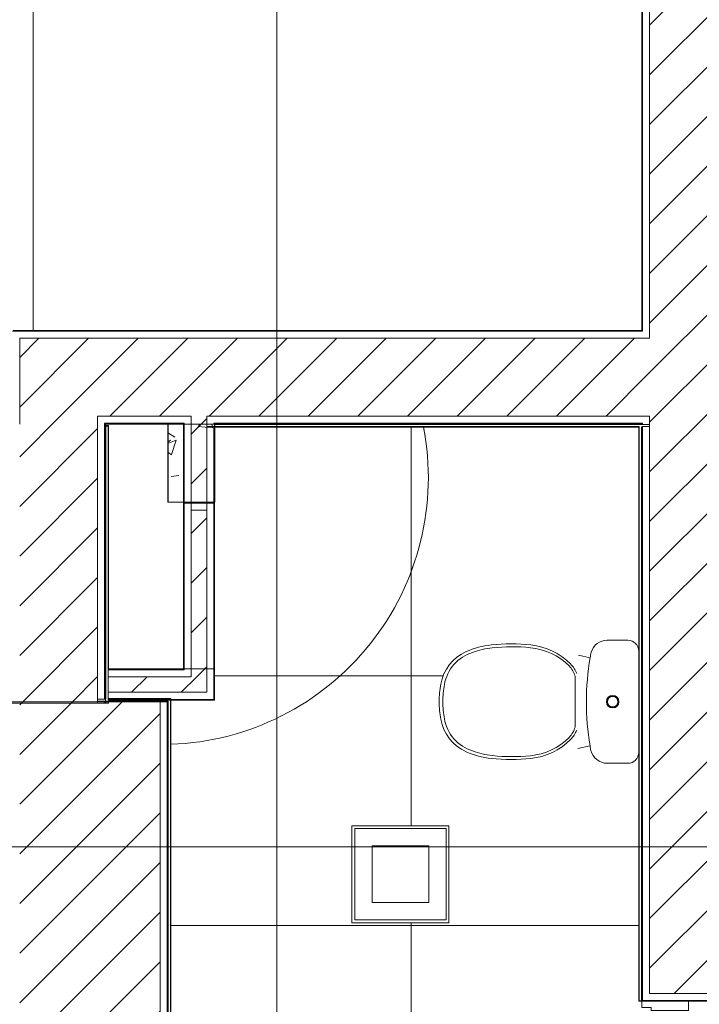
# Model space of a CAD drawing. Header units: metres. Extents: x 3 to 43.5, y -74 to -48.5.
# Tile 24 of 209: x 32.7 to 34.9, y -66.9 to -63.7. Entities that reach past the tile are written whole.
import ezdxf

# ---------------------------------------------------------------- set-up
doc = ezdxf.new("R2010")
doc.units = ezdxf.units.M
for name, color, linetype, lineweight in [('A-COLS', 7, 'Continuous', 18), ('A-DOOR', 7, 'Continuous', 18), ('A-FLOR', 7, 'Continuous', 18), ('A-FLOR-PATT', 7, 'Continuous', 18), ('A-WALL', 7, 'Continuous', 18), ('A-WALL-PATT', 7, 'Continuous', 18), ('E-LITE-EQPM', 7, 'Continuous', 18), ('G-ANNO-SYMB', 7, 'Continuous', 9), ('I-FURN', 7, 'Continuous', 18), ('P-SANR-FIXT', 7, 'Continuous', 18), ('S-COLS', 7, 'Continuous', 18)]:
    doc.layers.add(name, color=color, linetype=linetype, lineweight=lineweight)
pattern_1 = [(50, (21.555, -62.9), (0.546555, -0.047815), [0.05715, -0.62865]), (355, (21.555, -62.9), (-0.105728, 0.573166), [0.04572, -0.50292]), (100.451, (21.601, -62.904), (0.440828, 0.525349), [0.04857, -0.53427]), (46.184, (21.555, -62.748), (0.813237, -0.12613), [0.08573, -0.94298]), (96.636, (21.623, -62.758), (0.71221, 0.742287), [0.07286, -0.80141]), (351.184, (21.555, -62.748), (0.712217, 0.742274), [0.06858, -0.75438]), (21, (21.631, -62.786), (0.454846, -0.306795), [0.05715, -0.62865]), (326, (21.631, -62.786), (0.185405, 0.55256), [0.04572, -0.50292]), (71.451, (21.669, -62.811), (0.64025, 0.245763), [0.04857, -0.53427]), (37.5, (21.555, -62.9), (0.009261, 0.2536672), [0.02515, -0.47168, 0.02515, -0.48539, -0.50482]), (37.5, (21.555, -62.9), (0.009261, 0.2536672), [-1.007, 0.02515, -0.47968]), (7.5, (21.555, -62.9), (0.200456, 0.300546), [0.02515, -0.26594, 0.02515, -0.46025, -0.1924]), (7.5, (21.555, -62.9), (0.200456, 0.300546), [-0.77648, 0.02515, -0.16726]), (327.5, (21.385, -62.9), (0.4067682, -0.0171882), [0.02515, -0.16535, 0.02515, -0.56921, -0.78867]), (327.5, (21.385, -62.9), (0.4067682, -0.0171882), [-0.78486, 0.02515, -0.76352]), (317.5, (21.309, -62.9), (0.444383, 0.0762794), [0.02515, -0.2225, 0.02515, -0.36957, -0.56007]), (317.5, (21.309, -62.9), (0.444383, 0.0762794), [-0.64237, 0.02515, -0.53492])]
pattern_2 = [(45, (21.555, -62.9), (-0.0795495, 0.0795495), [])]
pattern_3 = [(45, (21.555, -62.9), (-0.0795495, 0.0795495), []), (135, (21.555, -62.9), (-0.0795495, -0.0795495), [])]

# ---------------------------------------------------------------- blocks, each defined once
blk = doc.blocks.new('Mobiliário 3 - Mobiliário 1-7673162-1PAV - FRIGORÍFICA')
at = {"layer": 'I-FURN', "color": 253, "true_color": 0xaaaaaa}
for p in [(33.1865, -57.677), (33.1224, -64.3774)]:
    blk.add_line(p, (33.1865, -64.3774), dxfattribs=at)
blk = doc.blocks.new('Porta banheiros - P4- BANHEIROS madeira-7688719-1PAV - FRIGORÍFICA')
at = {"layer": 'A-DOOR', "color": 253, "true_color": 0xaaaaaa}
for p, q in [((-0.4, 1.07), (-0.43, 1.07)), ((-0.43, 1.07), (-0.43, 0.25)), ((-0.4, 0.25), (-0.4, 1.07)), ((-0.435, 0.99), (-0.46, 0.99)), ((-0.455, 0.98), (-0.435, 0.98)), ((-0.43, 0.995), (-0.435, 0.995)), ((-0.435, 0.995), (-0.435, 0.945)), ((-0.4, 0.995), (-0.395, 0.995)), ((-0.395, 0.995), (-0.395, 0.945)), ((-0.395, 0.99), (-0.37, 0.99)), ((-0.375, 0.98), (-0.395, 0.98)), ((-0.485, 0.88), (-0.485, 0.95)), ((-0.465, 0.95), (-0.465, 0.88)), ((-0.46, 0.95), (-0.435, 0.95)), ((-0.435, 0.96), (-0.455, 0.96)), ((-0.395, 0.96), (-0.375, 0.96)), ((-0.37, 0.95), (-0.395, 0.95)), ((-0.365, 0.95), (-0.365, 0.88)), ((-0.345, 0.88), (-0.345, 0.95)), ((-0.51, 0.94), (-0.51, 0.6)), ((-0.435, 0.945), (-0.43, 0.945)), ((-0.395, 0.945), (-0.4, 0.945)), ((-0.32, 0.94), (-0.32, 0.6)), ((-0.465, 0.88), (-0.485, 0.88)), ((-0.47, 0.6), (-0.47, 0.88)), ((-0.365, 0.88), (-0.345, 0.88)), ((-0.36, 0.6), (-0.36, 0.88)), ((-0.435, 0.59), (-0.46, 0.59)), ((-0.43, 0.595), (-0.435, 0.595)), ((-0.435, 0.595), (-0.435, 0.545)), ((-0.4, 0.595), (-0.395, 0.595)), ((-0.395, 0.595), (-0.395, 0.545)), ((-0.395, 0.59), (-0.37, 0.59)), ((-0.46, 0.55), (-0.435, 0.55)), ((-0.435, 0.545), (-0.43, 0.545)), ((-0.395, 0.545), (-0.4, 0.545)), ((-0.37, 0.55), (-0.395, 0.55)), ((-0.45, 0.25), (-0.43, 0.25)), ((-0.43, 0.25), (-0.4, 0.25)), ((-0.43, 0.25), (-0.43, 0.22)), ((0.43, 0.25), (0.45, 0.25)), ((0.43, 0.22), (0.43, 0.25)), ((-0.43, 0.22), (-0.42, 0.22)), ((-0.42, 0.22), (-0.42, 0.1)), ((0.42, 0.1), (0.42, 0.22)), ((0.42, 0.22), (0.43, 0.22)), ((-0.42, 0.1), (-0.45, 0.1)), ((0.45, 0.1), (0.42, 0.1))]:
    blk.add_line(p, q, dxfattribs=at)
for centre, radius, start, end in [((-0.43, 0.25), 0.82, 360, 90), ((-0.46, 0.94), 0.05, 90, 180), ((-0.455, 0.95), 0.03, 90, 180), ((-0.375, 0.95), 0.03, 0, 90), ((-0.37, 0.94), 0.05, 360, 90), ((-0.455, 0.95), 0.01, 90, 180), ((-0.46, 0.94), 0.01, 90, 120), ((-0.375, 0.95), 0.01, 0, 90), ((-0.37, 0.94), 0.01, 60, 90), ((-0.46, 0.6), 0.05, 180, 270), ((-0.46, 0.6), 0.01, 180, 270), ((-0.37, 0.6), 0.05, 270, 360), ((-0.37, 0.6), 0.01, 270, 360)]:
    blk.add_arc(centre, radius, start, end, dxfattribs=at)
blk = doc.blocks.new('Bacia para Caixa Acoplada - P_750_Creme CR37_Acionamento Simples 6lpf-766973-1PAV - FRIGORÍFICA')
at = {"layer": 'P-SANR-FIXT'}
for p, q in [((34.5564, -65.7348), (34.6226, -65.7348)), ((34.6573, -65.7695), (34.6573, -66.0945)), ((34.4638, -65.7833), (34.5015, -65.7915)), ((34.5014, -66.0735), (34.4626, -66.0819)), ((34.6226, -66.1293), (34.5562, -66.1293))]:
    blk.add_line(p, q, dxfattribs=at)
for radius in [0.02, 0.018, 0.017]:
    blk.add_circle((34.5739, -65.9319), radius, dxfattribs=at)
for centre, radius, start, end in [((34.5564, -65.7885), 0.0537, 89.9862, 163.9106), ((34.6226, -65.7695), 0.0347, 0, 89.9862), ((35.3375, -65.9327), 0.8479, 170.3584, 189.5344), ((35.3227, -65.9307), 0.8329, 169.1268, 170.3797), ((35.3225, -65.9343), 0.8329, 189.6228, 190.6375), ((34.5562, -66.0756), 0.0537, 193.4092, 270.0138), ((34.6226, -66.0945), 0.0347, 270.0138, 0)]:
    blk.add_arc(centre, radius, start, end, dxfattribs=at)
blk = doc.blocks.new('Assento para Bacia Sanitária - Assento para Bacia Sanitária-772276-1PAV - FRIGORÍFICA')
at = {"layer": 'P-SANR-FIXT'}
for p, q in [((34.4534, -65.8503), (34.4534, -66.0136)), ((34.4547, -65.8714), (34.4534, -65.8714)), ((34.4538, -65.8814), (34.4534, -65.8814)), ((34.4537, -65.9824), (34.4534, -65.9824)), ((34.4546, -65.9924), (34.4534, -65.9924))]:
    blk.add_line(p, q, dxfattribs=at)
for centre, radius, start, end in [((34.1603, -65.8996), 0.1398, 113.5976, 170.1333), ((34.2152, -66.0255), 0.2772, 96.3426, 113.5976), ((34.2172, -66.025), 0.2674, 96.3429, 110.2265), ((34.2492, -66.3307), 0.5843, 83.8664, 96.3426), ((34.2511, -66.3299), 0.5741, 84.0902, 96.3429), ((34.2908, -65.9599), 0.202, 44.8437, 84.4892), ((34.2888, -65.9604), 0.2118, 44.8438, 83.835), ((34.1631, -65.8993), 0.1309, 107.0243, 170.1854), ((34.3794, -65.8718), 0.077, 16.1627, 44.8437), ((34.3775, -65.8723), 0.0868, 20.9969, 44.8437), ((34.3672, -65.9354), 0.3498, 170.1646, 179.4268), ((34.3691, -65.9349), 0.34, 170.1854, 179.4944), ((34.3672, -65.9284), 0.3498, 180.5732, 189.8354), ((34.3691, -65.9289), 0.34, 180.5056, 189.8146), ((34.1603, -65.9642), 0.1398, 189.8667, 246.4024), ((34.1631, -65.9646), 0.1309, 189.8146, 252.9757), ((34.3794, -65.9921), 0.077, 315.1563, 343.8373), ((34.3775, -65.9916), 0.0868, 315.1563, 338.7958), ((34.2908, -65.904), 0.202, 275.5108, 315.1563), ((34.2888, -65.9035), 0.2118, 276.165, 315.1562), ((34.2152, -65.8384), 0.2772, 246.4024, 263.6574), ((34.2172, -65.8389), 0.2674, 249.7735, 263.6571), ((34.2492, -65.5332), 0.5843, 263.6574, 276.1336), ((34.2511, -65.534), 0.5741, 263.6571, 275.9098)]:
    blk.add_arc(centre, radius, start, end, dxfattribs=at)
blk = doc.blocks.new('FLOW 320 surface - FLOW 320 surface DIRECT_ black_ 3000 K_ 073-01315_8O-8265956-1PAV - FRIGORÍFICA')
at = {"layer": 'E-LITE-EQPM', "color": 253, "true_color": 0xaaaaaa}
for p, q in [((-0.1555, -0.1555), (-0.1555, 0.1555)), ((-0.1555, 0.1555), (0.1555, 0.1555)), ((0.1465, 0.1465), (-0.1465, 0.1465)), ((-0.1465, 0.1465), (-0.1465, -0.1465)), ((-0.1465, -0.1465), (-0.1465, 0.1465)), ((-0.1465, 0.1465), (0.1465, 0.1465)), ((0.1465, -0.1465), (0.1465, 0.1465)), ((0.1465, 0.1465), (0.1465, -0.1465)), ((0.1555, 0.1555), (0.1555, -0.1555)), ((-0.091, -0.091), (-0.091, 0.091)), ((-0.091, 0.091), (0.091, 0.091)), ((0.091, 0.091), (0.091, -0.091)), ((0.091, -0.091), (-0.091, -0.091)), ((0.1555, -0.1555), (-0.1555, -0.1555)), ((-0.1465, -0.1465), (0.1465, -0.1465)), ((0.1465, -0.1465), (-0.1465, -0.1465))]:
    blk.add_line(p, q, dxfattribs=at)
blk = doc.blocks.new('Bacia para Caixa Acoplada - P_750_Creme CR37_Acionamento Simples 6lpf-V66-1PAV - FRIGORÍFICA')
at = {"layer": 'P-SANR-FIXT'}
for p, q in [((34.5564, -65.7348), (34.6226, -65.7348)), ((34.5564, -65.7348), (34.6226, -65.7348)), ((34.6573, -65.7695), (34.6573, -66.0945)), ((34.6573, -65.7695), (34.6573, -66.0945)), ((34.4638, -65.7833), (34.5015, -65.7915)), ((34.4638, -65.7833), (34.5015, -65.7915)), ((34.5014, -66.0735), (34.4626, -66.0819)), ((34.5014, -66.0735), (34.4626, -66.0819)), ((34.6226, -66.1293), (34.5562, -66.1293)), ((34.6226, -66.1293), (34.5562, -66.1293))]:
    blk.add_line(p, q, dxfattribs=at)
for radius in [0.02, 0.02, 0.018, 0.018, 0.017, 0.017]:
    blk.add_circle((34.5739, -65.9319), radius, dxfattribs=at)
for centre, radius, start, end in [((34.5564, -65.7885), 0.0537, 89.9862, 163.9106), ((34.5564, -65.7885), 0.0537, 89.9862, 163.9106), ((34.6226, -65.7695), 0.0347, 0, 89.9862), ((34.6226, -65.7695), 0.0347, 0, 89.9862), ((35.3375, -65.9327), 0.8479, 170.3584, 189.5344), ((35.3375, -65.9327), 0.8479, 170.3584, 189.5344), ((35.3227, -65.9307), 0.8329, 169.1268, 170.3797), ((35.3227, -65.9307), 0.8329, 169.1268, 170.3797), ((35.3225, -65.9343), 0.8329, 189.6228, 190.6375), ((35.3225, -65.9343), 0.8329, 189.6228, 190.6375), ((34.5562, -66.0756), 0.0537, 193.4092, 270.0138), ((34.5562, -66.0756), 0.0537, 193.4092, 270.0138), ((34.6226, -66.0945), 0.0347, 270.0138, 0), ((34.6226, -66.0945), 0.0347, 270.0138, 0)]:
    blk.add_arc(centre, radius, start, end, dxfattribs=at)
blk = doc.blocks.new('Assento para Bacia Sanitária - Assento para Bacia Sanitária-V67-1PAV - FRIGORÍFICA')
at = {"layer": 'P-SANR-FIXT'}
for p, q in [((34.4534, -65.8503), (34.4534, -66.0136)), ((34.4534, -65.8503), (34.4534, -66.0136)), ((34.4547, -65.8714), (34.4534, -65.8714)), ((34.4547, -65.8714), (34.4534, -65.8714)), ((34.4538, -65.8814), (34.4534, -65.8814)), ((34.4538, -65.8814), (34.4534, -65.8814)), ((34.4537, -65.9824), (34.4534, -65.9824)), ((34.4537, -65.9824), (34.4534, -65.9824)), ((34.4546, -65.9924), (34.4534, -65.9924)), ((34.4546, -65.9924), (34.4534, -65.9924))]:
    blk.add_line(p, q, dxfattribs=at)
for centre, radius, start, end in [((34.1603, -65.8996), 0.1398, 113.5976, 170.1333), ((34.1603, -65.8996), 0.1398, 113.5976, 170.1333), ((34.2152, -66.0255), 0.2772, 96.3426, 113.5976), ((34.2152, -66.0255), 0.2772, 96.3426, 113.5976), ((34.2172, -66.025), 0.2674, 96.3429, 110.2265), ((34.2172, -66.025), 0.2674, 96.3429, 110.2265), ((34.2492, -66.3307), 0.5843, 83.8664, 96.3426), ((34.2492, -66.3307), 0.5843, 83.8664, 96.3426), ((34.2511, -66.3299), 0.5741, 84.0902, 96.3429), ((34.2511, -66.3299), 0.5741, 84.0902, 96.3429), ((34.2908, -65.9599), 0.202, 44.8437, 84.4892), ((34.2908, -65.9599), 0.202, 44.8437, 84.4892), ((34.2888, -65.9604), 0.2118, 44.8438, 83.835), ((34.2888, -65.9604), 0.2118, 44.8438, 83.835), ((34.1631, -65.8993), 0.1309, 107.0243, 170.1854), ((34.1631, -65.8993), 0.1309, 107.0243, 170.1854), ((34.3794, -65.8718), 0.077, 16.1627, 44.8437), ((34.3794, -65.8718), 0.077, 16.1627, 44.8437), ((34.3775, -65.8723), 0.0868, 20.9969, 44.8437), ((34.3775, -65.8723), 0.0868, 20.9969, 44.8437), ((34.3672, -65.9354), 0.3498, 170.1646, 179.4268), ((34.3672, -65.9354), 0.3498, 170.1646, 179.4268), ((34.3691, -65.9349), 0.34, 170.1854, 179.4944), ((34.3691, -65.9349), 0.34, 170.1854, 179.4944), ((34.3672, -65.9284), 0.3498, 180.5732, 189.8354), ((34.3672, -65.9284), 0.3498, 180.5732, 189.8354), ((34.3691, -65.9289), 0.34, 180.5056, 189.8146), ((34.3691, -65.9289), 0.34, 180.5056, 189.8146), ((34.1603, -65.9642), 0.1398, 189.8667, 246.4024), ((34.1603, -65.9642), 0.1398, 189.8667, 246.4024), ((34.1631, -65.9646), 0.1309, 189.8146, 252.9757), ((34.1631, -65.9646), 0.1309, 189.8146, 252.9757), ((34.3794, -65.9921), 0.077, 315.1563, 343.8373), ((34.3794, -65.9921), 0.077, 315.1563, 343.8373), ((34.3775, -65.9916), 0.0868, 315.1563, 338.7958), ((34.3775, -65.9916), 0.0868, 315.1563, 338.7958), ((34.2908, -65.904), 0.202, 275.5108, 315.1563), ((34.2908, -65.904), 0.202, 275.5108, 315.1563), ((34.2888, -65.9035), 0.2118, 276.165, 315.1562), ((34.2888, -65.9035), 0.2118, 276.165, 315.1562), ((34.2152, -65.8384), 0.2772, 246.4024, 263.6574), ((34.2152, -65.8384), 0.2772, 246.4024, 263.6574), ((34.2172, -65.8389), 0.2674, 249.7735, 263.6571), ((34.2172, -65.8389), 0.2674, 249.7735, 263.6571), ((34.2492, -65.5332), 0.5843, 263.6574, 276.1336), ((34.2492, -65.5332), 0.5843, 263.6574, 276.1336), ((34.2511, -65.534), 0.5741, 263.6571, 275.9098), ((34.2511, -65.534), 0.5741, 263.6571, 275.9098)]:
    blk.add_arc(centre, radius, start, end, dxfattribs=at)
blk = doc.blocks.new('FLOW 320 surface - FLOW 320 surface DIRECT_ black_ 3000 K_ 073-01315_8O-V112-1PAV - FRIGORÍFICA')
at = {"layer": 'E-LITE-EQPM', "color": 253, "true_color": 0xaaaaaa}
for p, q in [((-0.1555, -0.1555), (-0.1555, 0.1555)), ((-0.1555, 0.1555), (0.1555, 0.1555)), ((-0.1555, -0.1555), (-0.1555, 0.1555)), ((-0.1555, 0.1555), (0.1555, 0.1555)), ((0.1465, 0.1465), (-0.1465, 0.1465)), ((-0.1465, 0.1465), (-0.1465, -0.1465)), ((-0.1465, -0.1465), (-0.1465, 0.1465)), ((-0.1465, 0.1465), (0.1465, 0.1465)), ((0.1465, 0.1465), (-0.1465, 0.1465)), ((-0.1465, 0.1465), (-0.1465, -0.1465)), ((-0.1465, -0.1465), (-0.1465, 0.1465)), ((-0.1465, 0.1465), (0.1465, 0.1465)), ((0.1465, -0.1465), (0.1465, 0.1465)), ((0.1465, 0.1465), (0.1465, -0.1465)), ((0.1465, -0.1465), (0.1465, 0.1465)), ((0.1465, 0.1465), (0.1465, -0.1465)), ((0.1555, 0.1555), (0.1555, -0.1555)), ((0.1555, 0.1555), (0.1555, -0.1555)), ((-0.091, -0.091), (-0.091, 0.091)), ((-0.091, 0.091), (0.091, 0.091)), ((-0.091, -0.091), (-0.091, 0.091)), ((-0.091, 0.091), (0.091, 0.091)), ((0.091, 0.091), (0.091, -0.091)), ((0.091, 0.091), (0.091, -0.091)), ((0.091, -0.091), (-0.091, -0.091)), ((0.091, -0.091), (-0.091, -0.091)), ((0.1555, -0.1555), (-0.1555, -0.1555)), ((0.1555, -0.1555), (-0.1555, -0.1555)), ((-0.1465, -0.1465), (0.1465, -0.1465)), ((0.1465, -0.1465), (-0.1465, -0.1465)), ((-0.1465, -0.1465), (0.1465, -0.1465)), ((0.1465, -0.1465), (-0.1465, -0.1465))]:
    blk.add_line(p, q, dxfattribs=at)
blk = doc.blocks.new('4 GRE - ESCOLA DE CINEMA E AUDIOVISUAL CINE REX R07_rvt-1-1PAV - FRIGORÍFICA')
at = {"layer": 'A-FLOR-PATT', "true_color": 0xcbcbcb}
h = blk.add_hatch(dxfattribs=at)
h.set_pattern_fill('FP_21', color=9, style=0, pattern_type=2)
h.set_pattern_definition([(0, (33.927, -65.85), (0, 0.8), []), (90, (33.927, -65.85), (-0.8, 5e-17), [])])
h.paths.add_polyline_path([(33.1573, -66.068), (33.246, -66.0607), (33.3431, -66.0413), (33.4373, -66.0107), (33.5274, -65.9695), (33.612, -65.9182), (33.6902, -65.8575), (33.7609, -65.7881), (33.823, -65.711), (33.8759, -65.6273), (33.9187, -65.538), (33.9509, -65.4444), (33.9721, -65.3476), (33.982, -65.2491), (33.9804, -65.1501), (33.9675, -65.0519), (33.2986, -65.0527), (33.2986, -65.292), (33.2973, -65.2926), (33.2973, -65.9269), (33.1573, -65.9269), (33.1573, -65.9304), (33.1558, -65.9304), (33.1558, -65.9319), (33.1573, -65.9319), (33.1573, -66.0607)])
h.paths.add_polyline_path([(33.1488, -65.9319), (33.1488, -65.9304), (33.1473, -65.9319)])
h = blk.add_hatch(dxfattribs=at)
h.set_pattern_fill('FP_7', color=9, style=0, pattern_type=2)
h.set_pattern_definition([(270, (33.927, -66.65), (0.8, 5e-17), []), (0, (33.927, -66.65), (0, 0.8), [])])
h.paths.add_polyline_path([(33.1573, -67.9426), (34.6671, -67.9419), (34.6663, -67.9404), (34.6658, -67.9404), (34.6658, -67.9419), (34.6588, -67.9419), (34.6588, -67.9404), (34.6573, -67.9404), (34.6573, -67.9419), (33.1558, -67.9426)])
h.paths.add_polyline_path([(34.6573, -67.9334), (34.6588, -67.9334), (34.6573, -67.9319)])
h.paths.add_polyline_path([(34.6573, -65.0519), (34.6588, -65.0519), (34.6588, -65.0504)])
h.paths.add_polyline_path([(34.326, -67.9319), (34.6573, -67.9319), (34.6573, -67.7919), (34.6588, -67.7934), (34.6588, -67.7919), (34.6671, -67.7919), (34.6671, -66.8919), (34.6588, -66.8919), (34.6588, -66.8904), (34.6573, -66.8919), (34.6573, -66.0945), (34.6562, -66.1035), (34.6527, -66.1119), (34.6472, -66.1191), (34.64, -66.1246), (34.6316, -66.1281), (34.6226, -66.1293), (34.5562, -66.1293), (34.5443, -66.128), (34.5331, -66.1241), (34.5229, -66.1177), (34.5144, -66.1094), (34.508, -66.0993), (34.504, -66.0881), (34.5014, -66.0735), (34.3106, -66.1141), (34.2862, -66.1178), (34.2218, -66.1195), (34.1579, -66.1105), (34.0964, -66.0911), (34.0813, -66.0821), (34.068, -66.0705), (34.0566, -66.0568), (34.0503, -66.0506), (34.0325, -66.0211), (34.0225, -65.9882), (34.0188, -65.9602), (34.0174, -65.9319), (34.0202, -65.8935), (34.0225, -65.8757), (34.0325, -65.8428), (34.0503, -65.8133), (34.0795, -65.7843), (34.0964, -65.7739), (34.1092, -65.7698), (34.1436, -65.7578), (34.1887, -65.7498), (34.1923, -65.7496), (34.2218, -65.7455), (34.2862, -65.7472), (34.2995, -65.7492), (34.3126, -65.75), (34.4604, -65.7826), (34.5015, -65.7915), (34.5048, -65.7736), (34.5103, -65.7609), (34.5191, -65.7498), (34.5299, -65.7417), (34.5427, -65.7365), (34.5564, -65.7348), (34.6226, -65.7348), (34.6316, -65.736), (34.64, -65.7394), (34.6472, -65.7449), (34.6533, -65.7536), (34.6562, -65.7605), (34.6573, -65.7695), (34.6573, -65.0519), (33.9669, -65.0519), (33.9797, -65.1406), (33.9823, -65.2403), (33.9734, -65.3396), (33.9529, -65.4372), (33.9212, -65.5317), (33.8788, -65.6219), (33.8262, -65.7066), (33.7641, -65.7846), (33.6933, -65.8548), (33.6148, -65.9163), (33.5298, -65.9683), (33.4392, -66.01), (33.3444, -66.0409), (33.2467, -66.0606), (33.1573, -66.068), (33.1573, -67.0919), (33.6127, -67.0919), (33.6127, -67.9319), (33.6715, -67.9319)])
h.paths.add_polyline_path([(33.4446, -67.3102), (33.4443, -67.3099), (33.4443, -67.31)])
h.paths.add_polyline_path([(33.4131, -67.2963), (33.4126, -67.2961), (33.4126, -67.2962)])
h.paths.add_polyline_path([(33.8399, -66.6405), (33.7377, -66.6405), (33.7379, -66.3295), (34.0487, -66.3295), (34.0487, -66.6405), (33.9171, -66.6405)])
h.paths.add_polyline_path([(34.6658, -65.0519), (34.6671, -65.0519), (34.6671, -65.0504), (34.6658, -65.0504)])
at = {"layer": 'A-WALL-PATT', "true_color": 0xd4d4d4}
h = blk.add_hatch(dxfattribs=at)
h.set_pattern_fill('FP_1', color=254, style=0, pattern_type=2)
h.set_pattern_definition(pattern_1)
h.paths.add_polyline_path([(35.0073, -68.4419), (35.0073, -68.4394), (34.6696, -68.4394), (34.6696, -67.7944), (34.9171, -67.7944), (34.9171, -67.7919), (34.6671, -67.7919), (34.6671, -68.4419), (34.9805, -68.4419)])
h.paths.add_polyline_path([(34.6671, -66.8919), (34.9171, -66.8919), (34.9171, -66.8894), (34.6696, -66.8894), (34.6696, -65.0519), (34.6671, -65.0519), (34.6671, -66.8904)])
h.paths.add_polyline_path([(34.6671, -65.0434), (34.6696, -65.0434), (34.6696, -65.0394), (34.6671, -65.0394), (34.6671, -65.0419)])
h.paths.add_polyline_path([(34.6696, -58.0394), (34.6671, -58.0394), (34.6671, -58.0415)])
h.paths.add_polyline_path([(34.6696, -64.7444), (34.6696, -58.0394), (34.6671, -58.0419), (34.6671, -64.7444)])
h.paths.add_polyline_path([(34.6696, -57.744), (34.6696, -54.839), (34.6671, -54.839), (34.6671, -57.7415)])
h.paths.add_polyline_path([(34.6696, -57.744), (34.6671, -57.7419), (34.6671, -57.744)])
h.paths.add_polyline_path([(34.6696, -54.344), (34.6696, -54.2019), (34.6671, -54.2019), (34.6671, -54.344)])
h = blk.add_hatch(dxfattribs=at)
h.set_pattern_fill('FP_2', color=254, style=0, pattern_type=2)
h.set_pattern_definition(pattern_2)
h.paths.add_polyline_path([(34.6921, -68.4169), (35.0073, -68.4169), (35.0073, -68.1426), (35.1421, -68.1426), (35.1421, -67.8169), (34.6921, -67.8169), (34.6921, -68.3825)])
h.paths.add_polyline_path([(34.6921, -66.8669), (35.1421, -66.8669), (35.1421, -57.7855), (34.9073, -57.7855), (34.9073, -57.5855), (35.1421, -57.5855), (35.1421, -54.2019), (34.6921, -54.2019), (34.6921, -66.7932)])
h = blk.add_hatch(dxfattribs=at)
h.set_pattern_fill('FP_1', color=254, style=0, pattern_type=2)
h.set_pattern_definition(pattern_1)
h.paths.add_polyline_path([(34.0273, -64.7444), (34.0273, -64.7419), (32.6473, -64.7419), (32.6473, -64.7444), (33.6715, -64.7444)])
h = blk.add_hatch(dxfattribs=at)
h.set_pattern_fill('FP_1', color=254, style=0, pattern_type=2)
h.set_pattern_definition(pattern_1)
h.paths.add_polyline_path([(34.6671, -64.7444), (34.6671, -64.7419), (34.0273, -64.7419), (34.0273, -64.7444), (34.326, -64.7444)])
h = blk.add_hatch(dxfattribs=at)
h.set_pattern_fill('FP_2', color=254, style=0, pattern_type=2)
h.set_pattern_definition(pattern_2)
h.paths.add_polyline_path([(34.0273, -65.0169), (34.0273, -64.7669), (32.6723, -64.7669), (32.6723, -65.0169), (33.6715, -65.0169)])
h = blk.add_hatch(dxfattribs=at)
h.set_pattern_fill('FP_2', color=254, style=0, pattern_type=2)
h.set_pattern_definition(pattern_2)
h.paths.add_polyline_path([(34.6921, -65.0169), (34.6921, -64.7669), (34.0273, -64.7669), (34.0273, -65.0169), (34.6696, -65.0169)])
h = blk.add_hatch(dxfattribs=at)
h.set_pattern_fill('FP_2', color=254, style=0, pattern_type=2)
h.set_pattern_definition(pattern_2)
h.paths.add_polyline_path([(32.9223, -65.9369), (32.9223, -65.0169), (32.6723, -65.0169), (32.6723, -65.9369), (32.8534, -65.9369)])
h = blk.add_hatch(dxfattribs=at)
h.set_pattern_fill('FP_1', color=254, style=0, pattern_type=2)
h.set_pattern_definition(pattern_1)
h.paths.add_polyline_path([(32.9473, -65.9369), (32.9473, -65.9319), (32.9448, -65.9319), (32.9448, -65.9369)])
h.paths.add_polyline_path([(32.9473, -65.9234), (32.9473, -65.0419), (32.9448, -65.0419), (32.9448, -65.9234)])
h = blk.add_hatch(dxfattribs=at)
h.set_pattern_fill('FP_2', color=254, style=0, pattern_type=2)
h.set_pattern_definition(pattern_2)
h.paths.add_polyline_path([(33.2723, -65.8519), (33.2723, -65.0169), (33.2223, -65.0169), (33.2223, -65.8519)])
at = {"layer": 'A-WALL-PATT', "true_color": 0xaaaaaa}
h = blk.add_hatch(dxfattribs=at)
h.set_pattern_fill('FP_25', color=253, style=0, pattern_type=2)
h.set_pattern_definition(pattern_3)
h.paths.add_polyline_path([(34.6671, -65.0434), (34.6671, -65.0419), (33.2973, -65.0419), (33.2973, -65.0434), (34.6533, -65.0434)])
at = {"layer": 'A-WALL-PATT', "true_color": 0xd4d4d4}
h = blk.add_hatch(dxfattribs=at)
h.set_pattern_fill('FP_1', color=254, style=0, pattern_type=2)
h.set_pattern_definition(pattern_1)
h.paths.add_polyline_path([(34.6671, -65.0419), (34.6671, -65.0394), (34.0273, -65.0394), (34.0273, -65.0419), (34.6533, -65.0419)])
at = {"layer": 'A-WALL-PATT', "true_color": 0xaaaaaa}
h = blk.add_hatch(dxfattribs=at)
h.set_pattern_fill('FP_25', color=253, style=0, pattern_type=2)
h.set_pattern_definition(pattern_3)
h.paths.add_polyline_path([(32.9488, -65.9369), (32.9488, -65.9319), (32.9473, -65.9319), (32.9473, -65.9369)])
h.paths.add_polyline_path([(32.9473, -65.9234), (32.9488, -65.9234), (32.9488, -65.0484), (32.9473, -65.0484), (32.9473, -65.8993)])
h = blk.add_hatch(dxfattribs=at)
h.set_pattern_fill('FP_25', color=253, style=0, pattern_type=2)
h.set_pattern_definition(pattern_3)
h.paths.add_polyline_path([(32.9573, -65.9369), (32.9573, -65.9319), (32.9558, -65.9319), (32.9558, -65.9369)])
h.paths.add_polyline_path([(32.9558, -65.0484), (32.9558, -65.0469), (32.9488, -65.0469), (32.9488, -65.0484)])
h.paths.add_polyline_path([(32.9573, -65.8294), (32.9573, -65.0469), (32.9558, -65.0484), (32.9558, -65.8294)])
h = blk.add_hatch(dxfattribs=at)
h.set_pattern_fill('FP_25', color=253, style=0, pattern_type=2)
h.set_pattern_definition(pattern_3)
h.paths.add_polyline_path([(34.6671, -65.0519), (34.6696, -65.0519), (34.6696, -65.0504), (34.6671, -65.0504)])
h.paths.add_polyline_path([(33.2948, -65.0519), (34.6573, -65.0519), (34.6588, -65.0504), (33.2948, -65.0504)])
at = {"layer": 'A-WALL-PATT', "true_color": 0xd4d4d4}
h = blk.add_hatch(dxfattribs=at)
h.set_pattern_fill('FP_1', color=254, style=0, pattern_type=2)
h.set_pattern_definition(pattern_1)
h.paths.add_polyline_path([(33.2948, -65.9244), (33.2973, -65.9244), (33.2973, -65.0519), (33.2948, -65.0519), (33.2948, -65.9019)])
at = {"layer": 'A-WALL-PATT', "true_color": 0xaaaaaa}
h = blk.add_hatch(dxfattribs=at)
h.set_pattern_fill('FP_25', color=253, style=0, pattern_type=2)
h.set_pattern_definition(pattern_3)
h.paths.add_polyline_path([(34.6588, -67.7934), (34.6671, -67.7934), (34.6671, -67.7919), (34.6588, -67.7919)])
h.paths.add_polyline_path([(34.6588, -67.9334), (34.6588, -67.7934), (34.6573, -67.7919), (34.6573, -67.9319)])
h.paths.add_polyline_path([(34.6671, -66.8919), (34.6671, -66.8904), (34.6588, -66.8904), (34.6588, -66.8919)])
h.paths.add_polyline_path([(34.6573, -66.8919), (34.6588, -66.8904), (34.6588, -65.0519), (34.6573, -65.0519), (34.6573, -66.7932)])
h = blk.add_hatch(dxfattribs=at)
h.set_pattern_fill('FP_25', color=253, style=0, pattern_type=2)
h.set_pattern_definition(pattern_3)
h.paths.add_polyline_path([(34.6658, -67.9404), (34.6671, -67.9404), (34.6671, -67.7934), (34.6658, -67.7934), (34.6658, -67.8859)])
h.paths.add_polyline_path([(34.6671, -66.8904), (34.6671, -65.0519), (34.6658, -65.0519), (34.6658, -66.8904)])
at = {"layer": 'A-WALL-PATT', "true_color": 0xd4d4d4}
h = blk.add_hatch(dxfattribs=at)
h.set_pattern_fill('FP_1', color=254, style=0, pattern_type=2)
h.set_pattern_definition(pattern_1)
h.paths.add_polyline_path([(33.2948, -65.8269), (33.2973, -65.8269), (33.2973, -65.2926), (33.2948, -65.2926), (33.2948, -65.7999)])
h = blk.add_hatch(dxfattribs=at)
h.set_pattern_fill('FP_2', color=254, style=0, pattern_type=2)
h.set_pattern_definition(pattern_2)
h.paths.add_polyline_path([(33.2723, -65.8269), (33.2723, -65.3176), (33.2223, -65.3176), (33.2223, -65.8269)])
h = blk.add_hatch(dxfattribs=at)
h.set_pattern_fill('FP_2', color=254, style=0, pattern_type=2)
h.set_pattern_definition(pattern_2)
h.paths.add_polyline_path([(32.9573, -65.9019), (33.2723, -65.9019), (33.2723, -65.8519), (32.9558, -65.8519), (32.9558, -65.9019)])
at = {"layer": 'A-WALL-PATT', "true_color": 0xaaaaaa}
h = blk.add_hatch(dxfattribs=at)
h.set_pattern_fill('FP_25', color=253, style=0, pattern_type=2)
h.set_pattern_definition(pattern_3)
h.paths.add_polyline_path([(33.0171, -65.9234), (33.1558, -65.9234), (33.1558, -65.9219), (32.9573, -65.9219), (32.9573, -65.9234)])
at = {"layer": 'A-WALL-PATT', "true_color": 0xd4d4d4}
h = blk.add_hatch(dxfattribs=at)
h.set_pattern_fill('FP_1', color=254, style=0, pattern_type=2)
h.set_pattern_definition(pattern_1)
h.paths.add_polyline_path([(33.2973, -65.9269), (33.2973, -65.9244), (32.9573, -65.9244), (32.9573, -65.9269), (33.1807, -65.9269)])
at = {"layer": 'A-WALL-PATT', "true_color": 0xaaaaaa}
h = blk.add_hatch(dxfattribs=at)
h.set_pattern_fill('FP_25', color=253, style=0, pattern_type=2)
h.set_pattern_definition(pattern_3)
h.paths.add_polyline_path([(33.1558, -67.9334), (33.1573, -67.9319), (33.1573, -65.9319), (33.1558, -65.9319), (33.1558, -67.7865)])
h.paths.add_polyline_path([(33.1558, -65.9304), (33.1573, -65.9304), (33.1573, -65.9234), (33.1558, -65.9234)])
at = {"layer": 'A-WALL-PATT', "true_color": 0xd4d4d4}
h = blk.add_hatch(dxfattribs=at)
h.set_pattern_fill('FP_2', color=254, style=0, pattern_type=2)
h.set_pattern_definition(pattern_2)
h.paths.add_polyline_path([(32.6723, -67.9676), (33.1223, -67.9676), (33.1223, -65.9319), (32.6723, -65.9319), (32.6723, -67.9451)])
at = {"layer": 'A-WALL-PATT', "true_color": 0xaaaaaa}
h = blk.add_hatch(dxfattribs=at)
h.set_pattern_fill('FP_25', color=253, style=0, pattern_type=2)
h.set_pattern_definition(pattern_3)
h.paths.add_polyline_path([(32.9448, -65.9304), (32.9448, -65.9319), (32.9473, -65.9319)])
h.paths.add_polyline_path([(32.9573, -65.9304), (32.9448, -65.9304), (32.9488, -65.9319), (32.9558, -65.9319)])
h.paths.add_polyline_path([(33.1448, -65.9319), (33.1473, -65.9319), (33.1488, -65.9304), (32.9573, -65.9304), (32.9573, -65.9319), (33.1223, -65.9319)])
at = {"layer": 'A-WALL-PATT', "true_color": 0xd4d4d4}
h = blk.add_hatch(dxfattribs=at)
h.set_pattern_fill('FP_1', color=254, style=0, pattern_type=2)
h.set_pattern_definition(pattern_1)
h.paths.add_polyline_path([(33.1448, -67.9426), (33.1473, -67.9426), (33.1473, -65.9319), (33.1448, -65.9319), (33.1448, -67.7865)])
at = {"layer": 'A-WALL-PATT', "true_color": 0xaaaaaa}
h = blk.add_hatch(dxfattribs=at)
h.set_pattern_fill('FP_25', color=253, style=0, pattern_type=2)
h.set_pattern_definition(pattern_3)
h.paths.add_polyline_path([(33.1488, -67.9404), (33.1488, -65.9319), (33.1473, -65.9319), (33.1473, -67.9404)])
at = {"layer": 'A-WALL-PATT', "true_color": 0xd4d4d4}
h = blk.add_hatch(dxfattribs=at)
h.set_pattern_fill('FP_2', color=254, style=0, pattern_type=2)
h.set_pattern_definition(pattern_2)
h.paths.add_polyline_path([(30.8581, -66.8873), (32.6723, -66.8873), (32.6723, -66.8173), (30.8356, -66.8173), (30.8356, -66.8873)])
at = {"layer": 'S-COLS', "true_color": 0xaaaaaa}
h = blk.add_hatch(dxfattribs=at)
h.set_pattern_fill('FP_1', color=253, style=0, pattern_type=2)
h.set_pattern_definition(pattern_1)
h.paths.add_polyline_path([(33.1473, -65.2926), (33.2973, -65.2926), (33.2973, -65.0426), (33.1473, -65.0426), (33.1473, -65.2039)])
at = {"layer": 'A-FLOR', "color": 253, "true_color": 0xaaaaaa}
for end in [10.8556, 10.8499]:
    blk.add_arc((33.1268, -65.2131), 0.856, 272.0498, end, dxfattribs=at)
at = {"layer": 'A-WALL', "color": 253, "true_color": 0xaaaaaa}
for p, q in [((34.6921, -58.0169), (34.6921, -64.7669)), ((34.6671, -58.0419), (34.6671, -64.7419)), ((34.6696, -58.0394), (34.6696, -64.7444)), ((32.6498, -64.7444), (34.0273, -64.7444)), ((34.0273, -64.7419), (32.7155, -64.7419)), ((34.6671, -64.7419), (34.0273, -64.7419)), ((34.6671, -64.7444), (34.0273, -64.7444)), ((34.6696, -64.7444), (34.6671, -64.7444)), ((32.6723, -64.7669), (34.0273, -64.7669)), ((32.6723, -65.0169), (32.6723, -64.7669)), ((34.6671, -64.7669), (34.0273, -64.7669)), ((34.6696, -64.7669), (34.6671, -64.7669)), ((34.6921, -64.7669), (34.6696, -64.7669)), ((32.6723, -65.0419), (32.6723, -65.0169)), ((32.9223, -65.0169), (33.2223, -65.0169)), ((32.9223, -65.0394), (32.9223, -65.0169)), ((32.9223, -65.0419), (32.9223, -65.0394)), ((32.9223, -65.0419), (32.9223, -65.9234)), ((32.9448, -65.0394), (33.1998, -65.0394)), ((32.9448, -65.0419), (32.9448, -65.0394)), ((32.9448, -65.0419), (32.9448, -65.9234)), ((32.9473, -65.0419), (33.1973, -65.0419)), ((32.9473, -65.9369), (32.9473, -65.0419)), ((33.1973, -65.0419), (33.1973, -65.8269)), ((33.1998, -65.0419), (33.1998, -65.0394)), ((33.1998, -65.8269), (33.1998, -65.0419)), ((33.2223, -65.0394), (33.2223, -65.0169)), ((33.2223, -65.0419), (33.2223, -65.0394)), ((33.2223, -65.8269), (33.2223, -65.0419)), ((33.2723, -65.0169), (34.0273, -65.0169)), ((33.2723, -65.0394), (33.2723, -65.0169)), ((33.2723, -65.0419), (33.2723, -65.0394)), ((33.2723, -65.0434), (33.2723, -65.0419)), ((33.2723, -65.0434), (33.2723, -65.0419)), ((33.2723, -65.0504), (33.2723, -65.0434)), ((33.2723, -65.0504), (33.2723, -65.0434)), ((33.2948, -65.0394), (34.0273, -65.0394)), ((33.2948, -65.0419), (33.2948, -65.0394)), ((33.2973, -65.0419), (34.0273, -65.0419)), ((34.6671, -65.0419), (33.2973, -65.0419)), ((33.2973, -65.0434), (33.2973, -65.0419)), ((34.6671, -65.0434), (33.2973, -65.0434)), ((34.6671, -65.0169), (34.0273, -65.0169)), ((34.6671, -65.0394), (34.0273, -65.0394)), ((34.0273, -65.0419), (34.6671, -65.0419)), ((34.6696, -65.0169), (34.6671, -65.0169)), ((34.6696, -65.0394), (34.6671, -65.0394)), ((34.6671, -65.0434), (34.6671, -65.0419)), ((34.6696, -65.0434), (34.6671, -65.0434)), ((34.6921, -65.0169), (34.6696, -65.0169)), ((34.6696, -65.0394), (34.6696, -65.0434)), ((34.6921, -65.0434), (34.6696, -65.0434)), ((34.6921, -65.0169), (34.6921, -65.0434)), ((34.6921, -65.0434), (34.6921, -65.0504)), ((34.6921, -65.0434), (34.6921, -65.0504)), ((32.9473, -65.0469), (32.9473, -65.9369)), ((32.9488, -65.0469), (32.9473, -65.0469)), ((32.9488, -65.0469), (32.9473, -65.0469)), ((32.9473, -65.0469), (32.9473, -65.0484)), ((32.9488, -65.0484), (32.9473, -65.0484)), ((32.9558, -65.0469), (32.9488, -65.0469)), ((32.9488, -65.0484), (32.9488, -65.0469)), ((32.9488, -65.9234), (32.9488, -65.0484)), ((32.9558, -65.0484), (32.9488, -65.0484)), ((32.9573, -65.0469), (32.9558, -65.0469)), ((32.9558, -65.8294), (32.9558, -65.0484)), ((32.9573, -65.8269), (32.9573, -65.0469)), ((33.2948, -65.0504), (33.2723, -65.0504)), ((33.2723, -65.8269), (33.2723, -65.0504)), ((33.2973, -65.0504), (33.2948, -65.0504)), ((33.2948, -65.0519), (33.2948, -65.0504)), ((33.2948, -65.0519), (33.2948, -65.0504)), ((33.2973, -65.0519), (33.2948, -65.0519)), ((33.2948, -65.8269), (33.2948, -65.0519)), ((34.6588, -65.0504), (33.2973, -65.0504)), ((33.2973, -65.0519), (34.6573, -65.0519)), ((33.2973, -65.8269), (33.2973, -65.0519)), ((34.6573, -65.0519), (34.6573, -66.8919)), ((34.6588, -65.0504), (34.6588, -65.0519)), ((34.6588, -66.8904), (34.6588, -65.0519)), ((34.6671, -65.0519), (34.6658, -65.0519)), ((34.6658, -66.8904), (34.6658, -65.0519)), ((34.6696, -65.0504), (34.6671, -65.0504)), ((34.6671, -65.0519), (34.6671, -66.8904)), ((34.6696, -65.0519), (34.6671, -65.0519)), ((34.6671, -66.8904), (34.6671, -65.0519)), ((34.6696, -65.0504), (34.6696, -65.0519)), ((34.6696, -65.0504), (34.6696, -65.0519)), ((34.6921, -65.0504), (34.6696, -65.0504)), ((34.6696, -65.0519), (34.6696, -66.8894)), ((34.6921, -65.0504), (34.6921, -66.8669)), ((33.1973, -65.2926), (33.1973, -65.8269)), ((33.1998, -65.2926), (33.1973, -65.2926)), ((33.2948, -65.2926), (33.1998, -65.2926)), ((33.1998, -65.8269), (33.1998, -65.2951)), ((33.2223, -65.2951), (33.1998, -65.2951)), ((33.2723, -65.2951), (33.2223, -65.2951)), ((33.2948, -65.2951), (33.2723, -65.2951)), ((33.2973, -65.2926), (33.2948, -65.2926)), ((33.2948, -65.8269), (33.2948, -65.2951)), ((33.2973, -65.8269), (33.2973, -65.2926)), ((33.2223, -65.8269), (33.2223, -65.3176)), ((33.2723, -65.3176), (33.2223, -65.3176)), ((33.2723, -65.8269), (33.2723, -65.3176)), ((32.9558, -65.8519), (32.9558, -65.8294)), ((32.9573, -65.8294), (32.9558, -65.8294)), ((32.9558, -65.8519), (32.9558, -65.8294)), ((33.1973, -65.8269), (32.9573, -65.8269)), ((32.9573, -65.8269), (32.9573, -65.8294)), ((33.1998, -65.8294), (32.9573, -65.8294)), ((33.1973, -65.8269), (33.2973, -65.8269)), ((33.1998, -65.8269), (33.1998, -65.8294)), ((33.2223, -65.8269), (33.2223, -65.8294)), ((33.2223, -65.8294), (33.2223, -65.8519)), ((33.2723, -65.8269), (33.2723, -65.8519)), ((33.2948, -65.8269), (33.2948, -65.9019)), ((33.2973, -65.9244), (33.2973, -65.8269)), ((32.9558, -65.9019), (32.9558, -65.8519)), ((32.9573, -65.8519), (32.9558, -65.8519)), ((32.9558, -65.9019), (32.9558, -65.8519)), ((33.2223, -65.8519), (32.9573, -65.8519)), ((33.2723, -65.8519), (33.2723, -65.9019)), ((32.9223, -65.9234), (32.9223, -65.9304)), ((32.9223, -65.9234), (32.9448, -65.9234)), ((32.9223, -65.9304), (32.9223, -65.9234)), ((32.9448, -65.9234), (32.9473, -65.9234)), ((32.9473, -65.9234), (32.9488, -65.9234)), ((32.9558, -65.9234), (32.9558, -65.9019)), ((32.9573, -65.9019), (32.9558, -65.9019)), ((32.9558, -65.9244), (32.9558, -65.9019)), ((32.9558, -65.9234), (32.9573, -65.9234)), ((32.9573, -65.9244), (32.9558, -65.9244)), ((33.2723, -65.9019), (32.9573, -65.9019)), ((33.1573, -65.9219), (32.9573, -65.9219)), ((32.9573, -65.9219), (32.9573, -65.9234)), ((33.1558, -65.9234), (32.9573, -65.9234)), ((33.2948, -65.9244), (32.9573, -65.9244)), ((32.9573, -65.9244), (32.9573, -65.9269)), ((32.9573, -65.9269), (33.2973, -65.9269)), ((33.1573, -65.9219), (33.1558, -65.9219)), ((33.1558, -65.9219), (33.1558, -65.9234)), ((33.1558, -65.9234), (33.1558, -65.9304)), ((33.1573, -65.9234), (33.1558, -65.9234)), ((33.1573, -65.9234), (33.1573, -65.9219)), ((33.1573, -65.9319), (33.1573, -65.9219)), ((33.2948, -65.9019), (33.2948, -65.9244)), ((33.2973, -65.9269), (33.2973, -65.9244)), ((32.9573, -65.9319), (32.6473, -65.9319)), ((32.6473, -65.9369), (32.9473, -65.9369)), ((32.9223, -65.9304), (32.9223, -65.9369)), ((32.9223, -65.9304), (32.9448, -65.9304)), ((32.9448, -65.9304), (32.9448, -65.9319)), ((32.9448, -65.9319), (32.9448, -65.9304)), ((32.9448, -65.9304), (32.9573, -65.9304)), ((32.9448, -65.9319), (32.9448, -65.9369)), ((32.9448, -65.9319), (32.9473, -65.9319)), ((32.9473, -65.9319), (32.9488, -65.9319)), ((32.9473, -65.9369), (32.9573, -65.9369)), ((32.9488, -65.9319), (32.9558, -65.9319)), ((32.9488, -65.9369), (32.9488, -65.9319)), ((32.9558, -65.9319), (32.9573, -65.9319)), ((32.9558, -65.9369), (32.9558, -65.9319)), ((33.1488, -65.9304), (32.9573, -65.9304)), ((33.1223, -65.9319), (32.9573, -65.9319)), ((32.9573, -65.9319), (33.1223, -65.9319)), ((32.9573, -65.9369), (32.9573, -65.9319)), ((33.1448, -65.9319), (33.1223, -65.9319)), ((33.1223, -65.9319), (33.1223, -67.9426)), ((33.1223, -65.9319), (33.1448, -65.9319)), ((33.1473, -65.9319), (33.1448, -65.9319)), ((33.1448, -65.9319), (33.1448, -67.9426)), ((33.1448, -65.9319), (33.1473, -65.9319)), ((33.1473, -67.9426), (33.1473, -65.9319)), ((33.1473, -65.9319), (33.1473, -67.9419)), ((33.1488, -65.9304), (33.1488, -65.9319)), ((33.1488, -67.9404), (33.1488, -65.9319)), ((33.1558, -65.9304), (33.1558, -65.9319)), ((33.1558, -65.9304), (33.1573, -65.9304)), ((33.1558, -67.9334), (33.1558, -65.9319)), ((33.1573, -65.9319), (33.1573, -65.9304)), ((33.1573, -67.9319), (33.1573, -65.9319)), ((34.6921, -66.8669), (34.9171, -66.8669)), ((34.6573, -66.8919), (34.6588, -66.8919)), ((34.6671, -66.8904), (34.6588, -66.8904)), ((34.6588, -66.8919), (34.6671, -66.8919)), ((34.6658, -66.8904), (34.6658, -66.8919)), ((34.6671, -66.8904), (34.6671, -66.8919)), ((34.6671, -66.8919), (34.6671, -66.8904)), ((34.6671, -66.8919), (34.6671, -66.8904)), ((34.6671, -66.8919), (35.1671, -66.8919)), ((34.6696, -66.8894), (34.9171, -66.8894))]:
    blk.add_line(p, q, dxfattribs=at)
at = {"layer": 'S-COLS', "color": 253, "true_color": 0xaaaaaa}
for p, q in [((33.1473, -65.0426), (33.1473, -65.2926)), ((33.2973, -65.0426), (33.1473, -65.0426)), ((33.2973, -65.2926), (33.2973, -65.0426)), ((33.1473, -65.2926), (33.2973, -65.2926))]:
    blk.add_line(p, q, dxfattribs=at)
at = {"layer": 'A-DOOR', "color": 253, "lineweight": 18, "true_color": 0xaaaaaa, "rotation": 89.99999999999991}
blk.add_blockref('Porta banheiros - P4- BANHEIROS madeira-7688719-1PAV - FRIGORÍFICA', (34.9171, -67.3419), dxfattribs=at)
blk.add_blockref('Porta banheiros - P4- BANHEIROS madeira-7688719-1PAV - FRIGORÍFICA', (34.9171, -67.3419), dxfattribs=at)
at = {"layer": 'E-LITE-EQPM', "color": 253, "lineweight": 18, "true_color": 0xaaaaaa, "extrusion": (0, 0, -1), "rotation": 180}
for name in ['FLOW 320 surface - FLOW 320 surface DIRECT_ black_ 3000 K_ 073-01315_8O-8265956-1PAV - FRIGORÍFICA', 'FLOW 320 surface - FLOW 320 surface DIRECT_ black_ 3000 K_ 073-01315_8O-V112-1PAV - FRIGORÍFICA']:
    blk.add_blockref(name, (-33.8932, -66.485), dxfattribs=at)
at = {"layer": 'I-FURN', "color": 253, "lineweight": 18, "true_color": 0xaaaaaa}
blk.add_blockref('Mobiliário 3 - Mobiliário 1-7673162-1PAV - FRIGORÍFICA', (-0.471, -0.3645), dxfattribs=at)
at = {"layer": 'P-SANR-FIXT', "color": 253, "lineweight": 18, "true_color": 0xaaaaaa}
for name in ['Bacia para Caixa Acoplada - P_750_Creme CR37_Acionamento Simples 6lpf-766973-1PAV - FRIGORÍFICA', 'Bacia para Caixa Acoplada - P_750_Creme CR37_Acionamento Simples 6lpf-V66-1PAV - FRIGORÍFICA', 'Assento para Bacia Sanitária - Assento para Bacia Sanitária-772276-1PAV - FRIGORÍFICA', 'Assento para Bacia Sanitária - Assento para Bacia Sanitária-V67-1PAV - FRIGORÍFICA']:
    blk.add_blockref(name, (0, 0), dxfattribs=at)
blk = doc.blocks.new('Family - P36-299828-1PAV - FRIGORÍFICA')
at = {"layer": 'S-COLS', "color": 253, "true_color": 0xaaaaaa}
for p, q in [((-0.075, 0.125), (-0.075, -0.125)), ((0.075, 0.125), (-0.075, 0.125)), ((0.075, -0.125), (0.075, 0.125)), ((-0.075, -0.125), (0.075, -0.125))]:
    blk.add_line(p, q, dxfattribs=at)
blk = doc.blocks.new('Family - P36-301554-1PAV - FRIGORÍFICA')
at = {"layer": 'S-COLS', "color": 253, "true_color": 0xaaaaaa}
for p, q in [((-0.075, 0.125), (-0.075, -0.125)), ((0.075, 0.125), (-0.075, 0.125)), ((0.075, -0.125), (0.075, 0.125)), ((-0.075, -0.125), (0.075, -0.125))]:
    blk.add_line(p, q, dxfattribs=at)
blk = doc.blocks.new('ESTRUTURAL CINE REX _011_IFC-1-1PAV - FRIGORÍFICA')
at = {"layer": 'A-COLS', "color": 253, "lineweight": 18, "true_color": 0xaaaaaa}
blk.add_blockref('Family - P36-301554-1PAV - FRIGORÍFICA', (33.2236, -65.167), dxfattribs=at)
at = {"layer": 'S-COLS', "color": 253, "lineweight": 18, "true_color": 0xaaaaaa}
blk.add_blockref('Family - P36-299828-1PAV - FRIGORÍFICA', (33.2236, -65.167), dxfattribs=at)

msp = doc.modelspace()

# ---------------------------------------------------------------- linework, layer by layer
at = {"layer": 'G-ANNO-SYMB'}
for p, q in [((33.497, -50.5084), (33.497, -73.8825)), ((4.1178, -66.3976), (40.6306, -66.3976))]:
    msp.add_line(p, q, dxfattribs=at)

# ---------------------------------------------------------------- block references
at = {"lineweight": 5}
for name in ['4 GRE - ESCOLA DE CINEMA E AUDIOVISUAL CINE REX R07_rvt-1-1PAV - FRIGORÍFICA', 'ESTRUTURAL CINE REX _011_IFC-1-1PAV - FRIGORÍFICA']:
    msp.add_blockref(name, (0, 0), dxfattribs=at)

doc.saveas('drawing.dxf')
